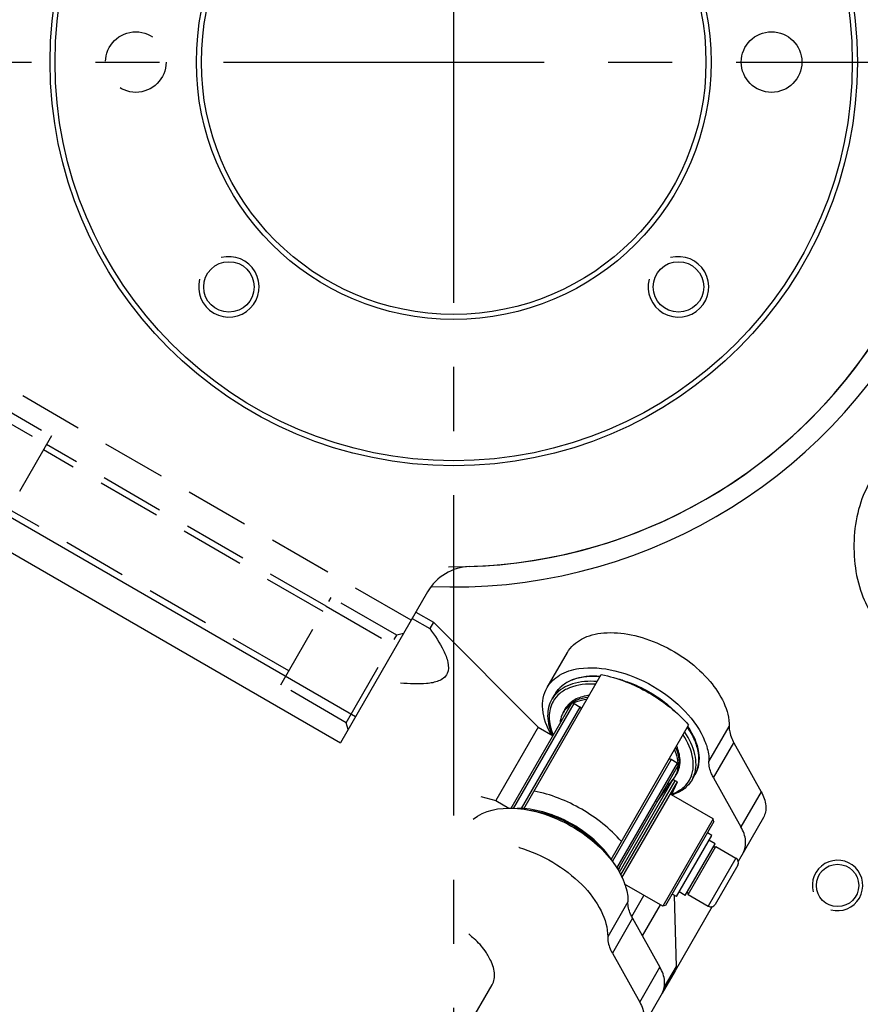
# Model space of a CAD drawing. Header units: millimetres. Extents: x 0 to 7560, y 0 to 5346.
# Tile 14 of 149: x 1650 to 1733, y 930 to 1028. Entities that reach past the tile are written whole.
import ezdxf

# ---------------------------------------------------------------- set-up
doc = ezdxf.new("R2010")
doc.units = ezdxf.units.MM
doc.linetypes.add('CENTER', pattern=[50.8, 31.75, -6.35, 6.35, -6.35])
doc.linetypes.add('HIDDEN', pattern=[9.525, 6.35, -3.175])
for name, color, linetype in [('A2300501_ABL1332', 7, 'Continuous'), ('A2300601_ABL1551', 7, 'Continuous'), ('DUMMY_BOLT_M3_8_SWPW_PBL1564', 7, 'Continuous'), ('M2001303_PBL1373', 7, 'Continuous'), ('M2002301_PBL1556', 7, 'Continuous'), ('M2002401_PBL1681', 7, 'Continuous'), ('M2002501_PBL1563', 7, 'Continuous'), ('M2003001_PBL3', 7, 'Continuous'), ('M2302101_PBL1561', 7, 'Continuous'), ('M2302301_PBL1507', 7, 'Continuous'), ('M2302301_PBL1562', 7, 'Continuous'), ('M2302501_PBL1565', 7, 'Continuous'), ('MISUMI_BD-13_PBL1558', 7, 'Continuous'), ('MISUMI_BD-13_PBL1599', 7, 'Continuous'), ('MISUMI_BD-13_PBL1688', 7, 'Continuous'), ('MISUMI_BD-13_PBL1841', 7, 'Continuous'), ('NSK_F687ZZ1_PBL1552', 7, 'Continuous'), ('NSK_F687ZZ1_PBL1557', 7, 'Continuous'), ('NSK_F687ZZ1_PBL1679', 7, 'Continuous'), ('NSK_F687ZZ1_PBL1842', 7, 'Continuous'), ('RIGHT_VIEW_VBL2', 7, 'Continuous'), ('아래쪽_5_VBL1311', 7, 'Continuous')]:
    doc.layers.add(name, color=color, linetype=linetype)

# ---------------------------------------------------------------- blocks, each defined once
blk = doc.blocks.new('M2001303_PBL1373', base_point=(1978.382, 993.349))
at = {"layer": 'M2001303_PBL1373', "color": 7}
blk.add_circle((2041.417, 911.782), 2.1, dxfattribs=at)
for radius, start, end in [(52, 267.50214, 332.51191), (50, 269.40484, 330.57238)]:
    blk.add_arc((2003.382, 993.349), radius, start, end, dxfattribs=at)
at = {"layer": 'M2001303_PBL1373', "color": 134}
blk.add_arc((2041.417, 911.782), 2.5, 255, 195, dxfattribs=at)
blk = doc.blocks.new('NSK_F687ZZ1_PBL1552', base_point=(2058.502, 1046.899))
at = {"layer": 'NSK_F687ZZ1_PBL1552', "color": 7}
for p, q in [((2052.446, 1047.249), (2052.446, 1046.549)), ((2052.446, 1047.249), (2064.46, 1047.249)), ((2052.646, 1047.449), (2064.558, 1047.449)), ((2052.446, 1046.549), (2064.061, 1046.549))]:
    blk.add_line(p, q, dxfattribs=at)
for centre, start, end in [((2052.646, 1047.249), 90, 180), ((2052.646, 1046.549), 180, 270)]:
    blk.add_arc(centre, 0.2, start, end, dxfattribs=at)
blk = doc.blocks.new('M2002301_PBL1556', base_point=(2058.745, 1026.299))
at = {"layer": 'M2002301_PBL1556', "color": 7}
for p, q in [((2056.246, 1033.531), (2056.246, 1035.249)), ((2064.646, 1033.531), (2064.646, 1035.048)), ((2052.446, 1019.349), (2056.246, 1033.531)), ((2056.246, 1033.531), (2064.646, 1033.531)), ((2065.043, 1032.049), (2064.646, 1033.531)), ((2052.446, 1017.349), (2052.446, 1019.349)), ((2052.446, 1019.349), (2053.162, 1019.349)), ((2053.162, 1017.349), (2053.162, 1019.349))]:
    blk.add_line(p, q, dxfattribs=at)
blk.add_open_spline([(2053.162, 1019.349), (2053.512, 1020.137), (2054.083, 1021.289), (2055.073, 1022.6), (2055.974, 1023.154), (2056.746, 1023.029), (2057.243, 1022.721), (2057.674, 1022.299), (2058.188, 1021.64), (2058.733, 1020.72), (2059.109, 1019.947), (2059.288, 1019.552)], degree=3, knots=[0, 0, 0, 0, 0.261634, 0.386669, 0.500852, 0.556644, 0.614951, 0.676015, 0.73899, 0.868231, 1, 1, 1, 1], dxfattribs=at)
blk = doc.blocks.new('NSK_F687ZZ1_PBL1557', base_point=(2058.499, 1035.799))
at = {"layer": 'NSK_F687ZZ1_PBL1557', "color": 7}
for p, q in [((2052.446, 1035.449), (2052.446, 1036.149)), ((2064.062, 1036.149), (2052.446, 1036.149)), ((2064.456, 1035.449), (2052.446, 1035.449)), ((2064.551, 1035.249), (2052.646, 1035.249))]:
    blk.add_line(p, q, dxfattribs=at)
for centre, start, end in [((2052.646, 1036.149), 90, 180), ((2052.646, 1035.449), 180, 270)]:
    blk.add_arc(centre, 0.2, start, end, dxfattribs=at)
blk = doc.blocks.new('MISUMI_BD-13_PBL1558', base_point=(2059.445, 1047.699))
at = {"layer": 'MISUMI_BD-13_PBL1558', "color": 7}
for p, q in [((2054.046, 1047.7), (2054.069, 1047.949)), ((2064.681, 1047.7), (2054.046, 1047.7)), ((2056.824, 1047.449), (2054.046, 1047.7)), ((2064.843, 1047.949), (2054.069, 1047.949)), ((2064.069, 1047.449), (2064.581, 1047.496))]:
    blk.add_line(p, q, dxfattribs=at)
blk = doc.blocks.new('M2302101_PBL1561', base_point=(2056.704, 1044.849))
at = {"layer": 'M2302101_PBL1561', "color": 7}
for p, q in [((2052.86, 1057.349), (2057.863, 1057.349)), ((2063.029, 1057.349), (2070.369, 1057.349)), ((2047.903, 1051.111), (2050.751, 1055.885)), ((2050.751, 1055.885), (2054.764, 1055.885)), ((2051.916, 1051.111), (2054.764, 1055.885)), ((2051.916, 1051.111), (2047.903, 1051.111)), ((2050.74, 1049.897), (2046.727, 1049.897)), ((2052.42, 1032.349), (2048.407, 1032.349))]:
    blk.add_line(p, q, dxfattribs=at)
for points, knots in [([(2050.751, 1055.885), (2050.999, 1056.301), (2051.569, 1057.015), (2052.459, 1057.349), (2052.86, 1057.349)], [0, 0, 0, 0, 0.547021, 1, 1, 1, 1]), ([(2056.873, 1057.349), (2056.472, 1057.349), (2055.582, 1057.015), (2055.012, 1056.301), (2054.764, 1055.885)], [0, 0, 0, 0, 0.452979, 1, 1, 1, 1]), ([(2046.727, 1049.897), (2046.841, 1049.96), (2047.314, 1050.277), (2047.679, 1050.735), (2047.903, 1051.111)], [0, 0, 0, 0, 0.228301, 1, 1, 1, 1]), ([(2051.916, 1051.111), (2051.836, 1050.977), (2051.523, 1050.506), (2051.1, 1050.096), (2050.74, 1049.897)], [0, 0, 0, 0, 0.274717, 1, 1, 1, 1]), ([(2048.407, 1032.349), (2047.762, 1032.349), (2046.345, 1032.819), (2044.728, 1034.551), (2043.582, 1037.01), (2042.995, 1039.948), (2043.031, 1043.059), (2043.808, 1046.622), (2045.315, 1049.118), (2046.727, 1049.897)], [0, 0, 0, 0, 0.092209, 0.200707, 0.330117, 0.475212, 0.625642, 0.769603, 1, 1, 1, 1]), ([(2049.211, 1048.564), (2049.324, 1048.706), (2049.768, 1049.218), (2050.305, 1049.657), (2050.74, 1049.897)], [0, 0, 0, 0, 0.267015, 1, 1, 1, 1]), ([(2047.052, 1041.35), (2047.052, 1042.709), (2047.383, 1045.261), (2048.471, 1047.639), (2049.211, 1048.564)], [0, 0, 0, 0, 0.534223, 1, 1, 1, 1]), ([(2049.207, 1034.139), (2048.469, 1035.064), (2047.383, 1037.442), (2047.052, 1039.992), (2047.052, 1041.35)], [0, 0, 0, 0, 0.46584, 1, 1, 1, 1]), ([(2056.249, 1035.04), (2055.802, 1034.278), (2054.772, 1032.966), (2053.15, 1032.349), (2052.42, 1032.349)], [0, 0, 0, 0, 0.547707, 1, 1, 1, 1]), ([(2052.42, 1032.349), (2051.836, 1032.349), (2050.567, 1032.724), (2049.628, 1033.613), (2049.207, 1034.139)], [0, 0, 0, 0, 0.464736, 1, 1, 1, 1])]:
    blk.add_open_spline(points, degree=3, knots=knots, dxfattribs=at)
blk = doc.blocks.new('M2302301_PBL1562', base_point=(2083.005, 1044.944))
at = {"layer": 'M2302301_PBL1562', "color": 7}
for p, q in [((2072.925, 1057.349), (2102.609, 1057.349)), ((2102.609, 1057.349), (2102.907, 1056.849)), ((2102.907, 1056.849), (2102.907, 1042.849)), ((2067.968, 1051.111), (2070.816, 1055.885)), ((2074.829, 1055.885), (2070.816, 1055.885)), ((2071.981, 1051.111), (2074.829, 1055.885)), ((2067.968, 1051.111), (2071.981, 1051.111)), ((2066.792, 1049.897), (2070.805, 1049.897)), ((2102.907, 1042.849), (2102.609, 1042.349)), ((2102.609, 1042.349), (2080.644, 1042.349)), ((2078.535, 1040.885), (2078.308, 1040.504))]:
    blk.add_line(p, q, dxfattribs=at)
for centre, radius, start, end in [((2080.105, 1041.014), 12.958, 193.99015, 194.22363), ((2064.548, 1041.092), 13.285, 345.77833, 348.89377)]:
    blk.add_arc(centre, radius, start, end, dxfattribs=at)
for points, knots in [([(2072.925, 1057.349), (2072.524, 1057.349), (2071.634, 1057.015), (2071.064, 1056.301), (2070.816, 1055.885)], [0, 0, 0, 0, 0.452979, 1, 1, 1, 1]), ([(2074.829, 1055.885), (2075.077, 1056.301), (2075.647, 1057.015), (2076.537, 1057.349), (2076.938, 1057.349)], [0, 0, 0, 0, 0.547021, 1, 1, 1, 1]), ([(2084.415, 1054.599), (2084.034, 1054.599), (2083.189, 1054.281), (2082.292, 1053.164), (2081.713, 1051.628), (2081.513, 1049.849), (2081.713, 1048.071), (2082.292, 1046.535), (2083.189, 1045.418), (2084.034, 1045.099), (2084.415, 1045.099)], [0, 0, 0, 0, 0.095053, 0.209831, 0.347781, 0.5, 0.652219, 0.790169, 0.904947, 1, 1, 1, 1]), ([(2085.666, 1054.111), (2085.572, 1054.189), (2085.206, 1054.453), (2084.746, 1054.599), (2084.415, 1054.599)], [0, 0, 0, 0, 0.269172, 1, 1, 1, 1]), ([(2095.153, 1045.099), (2094.772, 1045.099), (2093.926, 1045.418), (2093.029, 1046.535), (2092.45, 1048.071), (2092.25, 1049.849), (2092.45, 1051.628), (2093.029, 1053.164), (2093.926, 1054.281), (2094.772, 1054.599), (2095.153, 1054.599)], [0, 0, 0, 0, 0.095053, 0.209831, 0.347781, 0.5, 0.652219, 0.790169, 0.904947, 1, 1, 1, 1]), ([(2095.153, 1054.599), (2095.261, 1054.599), (2095.714, 1054.556), (2096.137, 1054.331), (2096.403, 1054.111)], [0, 0, 0, 0, 0.238744, 1, 1, 1, 1]), ([(2089.784, 1052.349), (2089.604, 1052.349), (2089.21, 1052.219), (2088.936, 1051.922), (2088.814, 1051.749)], [0, 0, 0, 0, 0.459308, 1, 1, 1, 1]), ([(2089.784, 1047.349), (2089.985, 1047.349), (2090.429, 1047.517), (2090.901, 1048.105), (2091.206, 1048.913), (2091.311, 1049.849), (2091.206, 1050.785), (2090.901, 1051.594), (2090.429, 1052.182), (2089.985, 1052.349), (2089.784, 1052.349)], [0, 0, 0, 0, 0.095059, 0.209831, 0.34778, 0.5, 0.65222, 0.790169, 0.904941, 1, 1, 1, 1]), ([(2100.521, 1052.349), (2100.34, 1052.349), (2099.944, 1052.217), (2099.669, 1051.919), (2099.548, 1051.744)], [0, 0, 0, 0, 0.45907, 1, 1, 1, 1]), ([(2100.521, 1047.349), (2100.722, 1047.349), (2101.166, 1047.517), (2101.639, 1048.105), (2101.943, 1048.913), (2102.048, 1049.849), (2101.943, 1050.785), (2101.639, 1051.594), (2101.166, 1052.182), (2100.722, 1052.349), (2100.521, 1052.349)], [0, 0, 0, 0, 0.095059, 0.209831, 0.34778, 0.5, 0.65222, 0.790169, 0.904941, 1, 1, 1, 1]), ([(2067.968, 1051.111), (2067.888, 1050.977), (2067.575, 1050.506), (2067.152, 1050.096), (2066.792, 1049.897)], [0, 0, 0, 0, 0.274717, 1, 1, 1, 1]), ([(2070.805, 1049.897), (2070.919, 1049.96), (2071.392, 1050.277), (2071.757, 1050.735), (2071.981, 1051.111)], [0, 0, 0, 0, 0.228301, 1, 1, 1, 1]), ([(2067.375, 1032.539), (2066.06, 1033), (2064.428, 1034.98), (2063.39, 1038.026), (2063.016, 1040.853), (2063.202, 1043.727), (2064.055, 1046.97), (2065.497, 1049.182), (2066.792, 1049.897)], [0, 0, 0, 0, 0.210594, 0.3448, 0.49021, 0.637351, 0.776351, 1, 1, 1, 1]), ([(2067.531, 1037.881), (2067.238, 1039.059), (2066.973, 1041.495), (2067.426, 1045.001), (2068.631, 1047.973), (2070.033, 1049.471), (2070.805, 1049.897)], [0, 0, 0, 0, 0.276777, 0.552349, 0.798625, 1, 1, 1, 1]), ([(2088.811, 1047.955), (2088.932, 1047.78), (2089.207, 1047.481), (2089.603, 1047.349), (2089.784, 1047.349)], [0, 0, 0, 0, 0.540927, 1, 1, 1, 1]), ([(2099.552, 1047.949), (2099.673, 1047.775), (2099.947, 1047.48), (2100.341, 1047.349), (2100.521, 1047.349)], [0, 0, 0, 0, 0.540638, 1, 1, 1, 1]), ([(2084.415, 1045.099), (2084.524, 1045.099), (2084.977, 1045.143), (2085.4, 1045.368), (2085.666, 1045.587)], [0, 0, 0, 0, 0.238744, 1, 1, 1, 1]), ([(2096.403, 1045.587), (2096.309, 1045.51), (2095.943, 1045.245), (2095.483, 1045.099), (2095.153, 1045.099)], [0, 0, 0, 0, 0.269172, 1, 1, 1, 1]), ([(2080.644, 1042.349), (2080.243, 1042.349), (2079.354, 1042.015), (2078.783, 1041.301), (2078.535, 1040.885)], [0, 0, 0, 0, 0.452979, 1, 1, 1, 1]), ([(2078.308, 1040.504), (2078.224, 1040.363), (2077.896, 1039.741), (2077.688, 1039.06), (2077.584, 1038.533)], [0, 0, 0, 0, 0.234412, 1, 1, 1, 1])]:
    blk.add_open_spline(points, degree=3, knots=knots, dxfattribs=at)
for points in [[(2084.039, 1054.129), (2083.91, 1054.234), (2083.77, 1054.326), (2083.621, 1054.401)], [(2094.776, 1054.129), (2094.647, 1054.234), (2094.507, 1054.326), (2094.358, 1054.401)], [(2083.621, 1045.298), (2083.77, 1045.372), (2083.91, 1045.465), (2084.039, 1045.569)], [(2094.358, 1045.298), (2094.507, 1045.372), (2094.647, 1045.465), (2094.776, 1045.569)]]:
    blk.add_open_spline(points, degree=3, dxfattribs=at)
blk = doc.blocks.new('M2002501_PBL1563', base_point=(2060.446, 1050.812))
at = {"layer": 'M2002501_PBL1563', "color": 7}
for p, q in [((2055.646, 1053.299), (2055.446, 1053.099)), ((2055.446, 1053.099), (2055.446, 1048.325)), ((2055.446, 1053.099), (2065.446, 1053.099)), ((2055.647, 1053.299), (2065.246, 1053.299)), ((2065.246, 1053.299), (2065.446, 1053.099)), ((2065.446, 1053.099), (2065.446, 1048.73))]:
    blk.add_line(p, q, dxfattribs=at)
blk = doc.blocks.new('DUMMY_BOLT_M3_8_SWPW_PBL1564', base_point=(2060.446, 1055.399))
at = {"layer": 'DUMMY_BOLT_M3_8_SWPW_PBL1564', "color": 7}
for p, q in [((2058.196, 1057.499), (2062.696, 1057.499)), ((2057.696, 1054.699), (2057.696, 1056.999)), ((2057.696, 1056.999), (2063.196, 1056.999)), ((2063.196, 1054.699), (2063.196, 1056.999)), ((2057.496, 1054.499), (2057.496, 1053.799)), ((2063.396, 1054.499), (2057.496, 1054.499)), ((2063.196, 1054.699), (2057.696, 1054.699)), ((2057.896, 1054.499), (2057.696, 1054.699)), ((2062.996, 1054.499), (2063.196, 1054.699)), ((2063.396, 1054.499), (2063.396, 1053.799)), ((2056.946, 1053.799), (2056.946, 1053.299)), ((2063.946, 1053.799), (2056.946, 1053.799)), ((2063.946, 1053.799), (2063.946, 1053.299))]:
    blk.add_line(p, q, dxfattribs=at)
for centre, start, end in [((2058.196, 1056.999), 90, 180), ((2062.696, 1056.999), 0, 90)]:
    blk.add_arc(centre, 0.5, start, end, dxfattribs=at)
blk = doc.blocks.new('M2302501_PBL1565', base_point=(2092.564, 1041.349))
at = {"layer": 'M2302501_PBL1565', "color": 7}
for p, q in [((2094.175, 1061.349), (2094.772, 1062.349)), ((2094.772, 1062.349), (2120.883, 1062.349)), ((2110.824, 1062.349), (2110.228, 1061.349)), ((2121.182, 1061.849), (2120.883, 1062.349)), ((2094.175, 1061.349), (2094.175, 1060.349)), ((2094.175, 1061.349), (2110.228, 1061.349)), ((2110.228, 1061.349), (2110.228, 1060.349)), ((2121.182, 1020.877), (2121.182, 1061.849)), ((2110.228, 1060.349), (2094.175, 1060.349)), ((2116.193, 1059.349), (2116.193, 1039.349)), ((2118.199, 1059.349), (2116.193, 1059.349)), ((2118.199, 1059.349), (2118.199, 1025.349)), ((2070.369, 1057.349), (2072.925, 1057.349)), ((2102.609, 1057.349), (2108.438, 1057.349)), ((2063.946, 1053.559), (2069.961, 1057.229)), ((2069.961, 1057.229), (2072.295, 1057.229)), ((2068.993, 1052.828), (2065.446, 1052.828)), ((2067.855, 1050.949), (2065.446, 1050.949)), ((2098.134, 1033.599), (2098.134, 1042.349)), ((2102.609, 1042.349), (2114.403, 1042.349)), ((2116.193, 1039.349), (2100.141, 1039.349)), ((2098.134, 1025.349), (2098.134, 1032.099)), ((2118.199, 1025.349), (2098.134, 1025.349)), ((2111.688, 1020.349), (2101.117, 1020.349)), ((2120.85, 1020.38), (2110.818, 1020.38)), ((2120.85, 1020.38), (2121.182, 1020.877))]:
    blk.add_line(p, q, dxfattribs=at)
blk.add_arc((2111.15, 1022.152), 1.803, 259.36613, 269.95922, dxfattribs=at)
for points, knots in [([(2116.193, 1059.349), (2116.193, 1059.735), (2116.276, 1060.473), (2116.641, 1061.443), (2117.208, 1062.148), (2117.742, 1062.349), (2117.982, 1062.349)], [0, 0, 0, 0, 0.304448, 0.580339, 0.809898, 1, 1, 1, 1]), ([(2119.989, 1062.349), (2119.748, 1062.349), (2119.214, 1062.148), (2118.648, 1061.443), (2118.282, 1060.473), (2118.199, 1059.735), (2118.199, 1059.349)], [0, 0, 0, 0, 0.190102, 0.419661, 0.695552, 1, 1, 1, 1]), ([(2092.386, 1057.349), (2092.627, 1057.349), (2093.16, 1057.551), (2093.727, 1058.256), (2094.093, 1059.226), (2094.175, 1059.964), (2094.175, 1060.349)], [0, 0, 0, 0, 0.190102, 0.419661, 0.695552, 1, 1, 1, 1]), ([(2110.228, 1060.349), (2110.228, 1059.964), (2110.145, 1059.226), (2109.779, 1058.256), (2109.213, 1057.551), (2108.679, 1057.349), (2108.438, 1057.349)], [0, 0, 0, 0, 0.304448, 0.580339, 0.809898, 1, 1, 1, 1]), ([(2100.141, 1039.349), (2100.141, 1039.735), (2100.058, 1040.473), (2099.692, 1041.443), (2099.125, 1042.148), (2098.592, 1042.349), (2098.351, 1042.349)], [0, 0, 0, 0, 0.304448, 0.580339, 0.809898, 1, 1, 1, 1]), ([(2114.403, 1042.349), (2114.644, 1042.349), (2115.178, 1042.148), (2115.744, 1041.443), (2116.11, 1040.473), (2116.193, 1039.735), (2116.193, 1039.349)], [0, 0, 0, 0, 0.190102, 0.419661, 0.695552, 1, 1, 1, 1]), ([(2101.117, 1020.349), (2100.715, 1020.349), (2099.826, 1020.685), (2098.882, 1021.86), (2098.272, 1023.476), (2098.134, 1024.707), (2098.134, 1025.349)], [0, 0, 0, 0, 0.190097, 0.419659, 0.69556, 1, 1, 1, 1]), ([(2118.199, 1025.349), (2118.199, 1024.751), (2118.362, 1022.893), (2119.533, 1020.627), (2120.85, 1020.38)], [0, 0, 0, 0, 0.308609, 1, 1, 1, 1])]:
    blk.add_open_spline(points, degree=3, knots=knots, dxfattribs=at)
blk.add_open_spline([(2069.961, 1057.229), (2070.082, 1057.303), (2070.227, 1057.349), (2070.369, 1057.349)], degree=3, dxfattribs=at)
blk = doc.blocks.new('MISUMI_BD-13_PBL1599', base_point=(2059.541, 1048.137))
at = {"layer": 'MISUMI_BD-13_PBL1599', "color": 7}
for p, q in [((2055.444, 1048.325), (2054.046, 1048.198)), ((2054.046, 1048.198), (2054.069, 1047.949)), ((2065.035, 1048.198), (2054.046, 1048.198)), ((2064.843, 1047.949), (2054.069, 1047.949))]:
    blk.add_line(p, q, dxfattribs=at)
blk = doc.blocks.new('NSK_F687ZZ1_PBL1679', base_point=(2051.992, 1041.349))
at = {"layer": 'NSK_F687ZZ1_PBL1679', "color": 7}
for p, q in [((2053.142, 1049.349), (2052.581, 1049.349)), ((2053.142, 1033.349), (2052.581, 1033.349))]:
    blk.add_line(p, q, dxfattribs=at)
for centre, radius, start, end in [((2053.145, 1046.47), 2.879, 90.0596, 100.79386), ((2053.303, 1046.4), 2.749, 90.00141, 92.2383), ((2052.565, 1044.963), 4.388, 49.4881, 51.19138), ((2059.174, 1041.644), 11.42, 165.1208, 166.89782), ((2061.166, 1041.349), 13.357, 175.33895, 184.66147), ((2059.171, 1041.054), 11.416, 193.19967, 194.78626), ((2051.294, 1038.923), 6.131, 322.5446, 323.12848), ((2050.988, 1039.031), 6.513, 323.83995, 324.0036), ((2053.145, 1036.228), 2.879, 259.20613, 269.9404)]:
    blk.add_arc(centre, radius, start, end, dxfattribs=at)
for points, knots in [([(2048.798, 1046.372), (2049.199, 1047.196), (2049.98, 1048.325), (2051.442, 1049.201), (2052.211, 1049.349), (2052.581, 1049.349)], [0, 0, 0, 0, 0.545575, 0.78024, 1, 1, 1, 1]), ([(2052.581, 1049.349), (2052.223, 1049.349), (2051.472, 1049.202), (2050.448, 1048.58), (2049.548, 1047.611), (2049.077, 1046.811), (2048.866, 1046.372)], [0, 0, 0, 0, 0.214664, 0.446913, 0.707554, 1, 1, 1, 1]), ([(2052.606, 1049.298), (2051.953, 1049.174), (2050.601, 1048.376), (2049.781, 1047.105), (2049.428, 1046.372)], [0, 0, 0, 0, 0.449767, 1, 1, 1, 1]), ([(2053.196, 1049.147), (2052.511, 1049.12), (2051.005, 1048.431), (2050.118, 1047.121), (2049.739, 1046.363)], [0, 0, 0, 0, 0.447079, 1, 1, 1, 1]), ([(2053.142, 1049.349), (2053.552, 1049.349), (2054.413, 1049.164), (2055.135, 1048.676), (2055.466, 1048.38)], [0, 0, 0, 0, 0.480315, 1, 1, 1, 1]), ([(2055.315, 1048.382), (2055.163, 1048.504), (2054.57, 1048.921), (2053.834, 1049.149), (2053.303, 1049.149)], [0, 0, 0, 0, 0.268518, 1, 1, 1, 1]), ([(2048.056, 1038.447), (2047.947, 1038.915), (2047.621, 1040.827), (2047.722, 1042.813), (2048.052, 1044.232)], [0, 0, 0, 0, 0.24802, 1, 1, 1, 1]), ([(2052.581, 1033.349), (2052.211, 1033.349), (2051.442, 1033.498), (2049.979, 1034.374), (2049.199, 1035.503), (2048.797, 1036.328)], [0, 0, 0, 0, 0.219752, 0.454414, 1, 1, 1, 1]), ([(2048.866, 1036.327), (2049.077, 1035.888), (2049.548, 1035.087), (2050.448, 1034.118), (2051.472, 1033.497), (2052.223, 1033.349), (2052.581, 1033.349)], [0, 0, 0, 0, 0.292446, 0.553087, 0.785336, 1, 1, 1, 1]), ([(2049.428, 1036.327), (2049.781, 1035.594), (2050.601, 1034.323), (2051.953, 1033.524), (2052.606, 1033.4)], [0, 0, 0, 0, 0.550233, 1, 1, 1, 1]), ([(2049.737, 1036.34), (2050.125, 1035.563), (2050.869, 1034.503), (2052.246, 1033.687), (2052.962, 1033.549), (2053.303, 1033.549)], [0, 0, 0, 0, 0.550306, 0.783693, 1, 1, 1, 1]), ([(2056.246, 1035.189), (2055.856, 1034.655), (2054.967, 1033.742), (2053.719, 1033.349), (2053.142, 1033.349)], [0, 0, 0, 0, 0.534139, 1, 1, 1, 1]), ([(2053.303, 1033.549), (2053.826, 1033.549), (2054.965, 1033.897), (2055.792, 1034.713), (2056.161, 1035.194)], [0, 0, 0, 0, 0.463112, 1, 1, 1, 1])]:
    blk.add_open_spline(points, degree=3, knots=knots, dxfattribs=at)
blk = doc.blocks.new('M2002401_PBL1681', base_point=(2055.902, 1041.349))
at = {"layer": 'M2002401_PBL1681', "color": 7}
for p, q in [((2063.983, 1046.349), (2048.619, 1046.349)), ((2063.984, 1036.349), (2048.619, 1036.349))]:
    blk.add_line(p, q, dxfattribs=at)
for points in [[(2048.619, 1036.349), (2048.069, 1037.945), (2047.57, 1041.349), (2048.069, 1044.753), (2048.619, 1046.349)], [(2061.942, 1046.349), (2061.392, 1044.753), (2060.893, 1041.349), (2061.392, 1037.945), (2061.942, 1036.349)]]:
    blk.add_open_spline(points, degree=3, dxfattribs=at)
blk = doc.blocks.new('MISUMI_BD-13_PBL1688', base_point=(2053.005, 1041.349))
at = {"layer": 'MISUMI_BD-13_PBL1688', "color": 7}
for p in [(2054.049, 1047.711), (2054.049, 1047.709)]:
    blk.add_line(p, (2054.039, 1047.712), dxfattribs=at)
for centre, radius, start, end in [((2053.685, 1045.102), 2.662, 111.6032, 113.38051), ((2053.584, 1045.492), 2.257, 90.82801, 94.71995), ((2053.789, 1045.427), 2.3, 94.58677, 99.27935), ((2053.584, 1045.515), 2.235, 90.00019, 90.82199), ((2053.584, 1045.512), 2.237, 88.53328, 89.99937), ((2053.784, 1045.482), 2.245, 90.00837, 94.58093), ((2053.583, 1045.478), 2.271, 83.48308, 88.52214), ((2053.784, 1045.498), 2.229, 88.5607, 89.99939), ((2053.782, 1045.464), 2.263, 83.48299, 88.54941), ((2053.809, 1044.851), 2.942, 118.72116, 121.36235), ((2053.736, 1044.988), 2.787, 113.41012, 118.74244), ((2054.068, 1044.74), 3.047, 121.72917, 122.9096), ((2053.944, 1044.959), 2.796, 115.76372, 117.47476), ((2053.912, 1045.025), 2.721, 113.34187, 115.7665), ((2053.809, 1037.848), 2.942, 238.63765, 241.27884), ((2053.736, 1037.711), 2.787, 241.25756, 246.58989), ((2054.068, 1037.958), 3.047, 237.0904, 238.27083), ((2053.689, 1037.607), 2.673, 246.62137, 247.72793), ((2053.949, 1037.751), 2.807, 242.52719, 243.59199), ((2053.917, 1037.684), 2.733, 243.58347, 246.65415), ((2053.584, 1037.206), 2.257, 265.27995, 269.17199), ((2053.789, 1037.272), 2.3, 260.72054, 265.41323), ((2053.584, 1037.184), 2.235, 269.17802, 269.99981), ((2053.584, 1037.186), 2.237, 270.00063, 271.4666), ((2053.784, 1037.217), 2.245, 265.41907, 269.99163), ((2053.583, 1037.22), 2.271, 271.47775, 276.51704), ((2053.784, 1037.201), 2.229, 270.00061, 271.43942), ((2053.782, 1037.235), 2.263, 271.4507, 276.51712)]:
    blk.add_arc(centre, radius, start, end, dxfattribs=at)
for points in [[(2052.705, 1047.577), (2052.926, 1047.664), (2053.162, 1047.722), (2053.399, 1047.742)], [(2052.833, 1047.524), (2053.02, 1047.605), (2053.217, 1047.664), (2053.418, 1047.697)], [(2054.79, 1047.499), (2054.62, 1047.577), (2054.439, 1047.638), (2054.255, 1047.677)], [(2053.399, 1034.957), (2053.152, 1034.977), (2052.906, 1035.039), (2052.676, 1035.133)], [(2053.418, 1035.002), (2053.217, 1035.034), (2053.02, 1035.094), (2052.833, 1035.174)], [(2054.039, 1034.986), (2054.298, 1035.016), (2054.554, 1035.091), (2054.79, 1035.2)]]:
    blk.add_open_spline(points, degree=3, dxfattribs=at)
for points, knots in [([(2051.219, 1046.374), (2051.297, 1046.477), (2051.604, 1046.852), (2051.975, 1047.178), (2052.278, 1047.363)], [0, 0, 0, 0, 0.266685, 1, 1, 1, 1]), ([(2051.444, 1046.378), (2051.516, 1046.472), (2051.799, 1046.817), (2052.137, 1047.12), (2052.413, 1047.298)], [0, 0, 0, 0, 0.26533, 1, 1, 1, 1]), ([(2052.278, 1035.335), (2052.181, 1035.395), (2051.781, 1035.67), (2051.443, 1036.029), (2051.219, 1036.325)], [0, 0, 0, 0, 0.235046, 1, 1, 1, 1]), ([(2052.413, 1035.4), (2052.324, 1035.458), (2051.962, 1035.72), (2051.651, 1036.05), (2051.444, 1036.321)], [0, 0, 0, 0, 0.236098, 1, 1, 1, 1])]:
    blk.add_open_spline(points, degree=3, knots=knots, dxfattribs=at)
blk = doc.blocks.new('MISUMI_BD-13_PBL1841', base_point=(2052.286, 1041.349))
at = {"layer": 'MISUMI_BD-13_PBL1841', "color": 7}
for centre, radius, start, end in [((2053.478, 1045.118), 2.645, 109.09721, 114.65342), ((2053.441, 1045.221), 2.535, 107.22574, 109.06808), ((2053.384, 1045.498), 2.251, 85.71474, 89.99276), ((2053.478, 1037.581), 2.645, 245.34657, 250.90279), ((2053.444, 1037.486), 2.544, 250.93367, 252.08132), ((2053.384, 1037.2), 2.251, 270.00713, 274.28526)]:
    blk.add_arc(centre, radius, start, end, dxfattribs=at)
for points in [[(2053.384, 1047.749), (2053.15, 1047.749), (2052.914, 1047.711), (2052.69, 1047.642)], [(2052.661, 1035.066), (2052.893, 1034.991), (2053.14, 1034.949), (2053.384, 1034.949)]]:
    blk.add_open_spline(points, degree=3, dxfattribs=at)
for points, knots in [([(2052.375, 1047.521), (2052.249, 1047.464), (2051.726, 1047.174), (2051.295, 1046.738), (2051.019, 1046.374)], [0, 0, 0, 0, 0.232121, 1, 1, 1, 1]), ([(2051.019, 1036.325), (2051.117, 1036.196), (2051.497, 1035.74), (2051.98, 1035.358), (2052.375, 1035.177)], [0, 0, 0, 0, 0.271074, 1, 1, 1, 1])]:
    blk.add_open_spline(points, degree=3, knots=knots, dxfattribs=at)
blk = doc.blocks.new('NSK_F687ZZ1_PBL1842', base_point=(2063.579, 1041.343))
at = {"layer": 'NSK_F687ZZ1_PBL1842', "color": 7}
for centre, radius, start, end in [((2071.209, 1042.85), 8.053, 149.74997, 154.07213), ((2071.198, 1039.843), 8.041, 205.93255, 210.35948)]:
    blk.add_arc(centre, radius, start, end, dxfattribs=at)
for points, knots in [([(2063.967, 1046.371), (2063.217, 1044.832), (2062.577, 1041.349), (2063.217, 1037.865), (2063.967, 1036.327)], [0, 0, 0, 0, 0.50001, 1, 1, 1, 1]), ([(2063.753, 1036.98), (2063.213, 1038.368), (2062.737, 1041.378), (2063.226, 1044.388), (2063.773, 1045.771)], [0, 0, 0, 0, 0.500361, 1, 1, 1, 1])]:
    blk.add_open_spline(points, degree=3, knots=knots, dxfattribs=at)
blk = doc.blocks.new('A2300601_ABL1551', base_point=(2358.699, 1039.849))
at = {"layer": 'DUMMY_BOLT_M3_8_SWPW_PBL1564'}
blk.add_blockref('DUMMY_BOLT_M3_8_SWPW_PBL1564', (2060.446, 1055.399), dxfattribs=at)
at = {"layer": 'M2002301_PBL1556'}
blk.add_blockref('M2002301_PBL1556', (2058.745, 1026.299), dxfattribs=at)
at = {"layer": 'M2002401_PBL1681'}
blk.add_blockref('M2002401_PBL1681', (2055.902, 1041.349), dxfattribs=at)
at = {"layer": 'M2002501_PBL1563'}
blk.add_blockref('M2002501_PBL1563', (2060.446, 1050.812), dxfattribs=at)
at = {"layer": 'M2302101_PBL1561'}
blk.add_blockref('M2302101_PBL1561', (2056.704, 1044.849), dxfattribs=at)
at = {"layer": 'M2302301_PBL1562'}
blk.add_blockref('M2302301_PBL1562', (2083.005, 1044.944), dxfattribs=at)
at = {"layer": 'M2302501_PBL1565'}
blk.add_blockref('M2302501_PBL1565', (2092.564, 1041.349), dxfattribs=at)
at = {"layer": 'MISUMI_BD-13_PBL1558'}
blk.add_blockref('MISUMI_BD-13_PBL1558', (2059.445, 1047.699), dxfattribs=at)
at = {"layer": 'MISUMI_BD-13_PBL1599'}
blk.add_blockref('MISUMI_BD-13_PBL1599', (2059.541, 1048.137), dxfattribs=at)
at = {"layer": 'MISUMI_BD-13_PBL1688'}
blk.add_blockref('MISUMI_BD-13_PBL1688', (2053.005, 1041.349), dxfattribs=at)
at = {"layer": 'MISUMI_BD-13_PBL1841'}
blk.add_blockref('MISUMI_BD-13_PBL1841', (2052.286, 1041.349), dxfattribs=at)
at = {"layer": 'NSK_F687ZZ1_PBL1552'}
blk.add_blockref('NSK_F687ZZ1_PBL1552', (2058.502, 1046.899), dxfattribs=at)
at = {"layer": 'NSK_F687ZZ1_PBL1557'}
blk.add_blockref('NSK_F687ZZ1_PBL1557', (2058.499, 1035.799), dxfattribs=at)
at = {"layer": 'NSK_F687ZZ1_PBL1679'}
blk.add_blockref('NSK_F687ZZ1_PBL1679', (2051.992, 1041.349), dxfattribs=at)
at = {"layer": 'NSK_F687ZZ1_PBL1842'}
blk.add_blockref('NSK_F687ZZ1_PBL1842', (2063.579, 1041.343), dxfattribs=at)
blk = doc.blocks.new('M2003001_PBL3', base_point=(581.646, 254.865))
at = {"layer": 'M2003001_PBL3', "color": 7}
for p, q in [((634.118, 246.675), (649.071, 238.041)), ((622.473, 197.972), (646.473, 239.541)), ((625.071, 196.472), (649.071, 238.041))]:
    blk.add_line(p, q, dxfattribs=at)
at = {"layer": 'M2003001_PBL3', "color": 2, "linetype": 'HIDDEN'}
for p, q in [((636.947, 245.041), (612.947, 203.472)), ((638.246, 244.291), (638.429, 243.608)), ((638.429, 243.608), (634.679, 237.113)), ((635.545, 236.613), (639.545, 243.541)), ((647.089, 238.608), (638.429, 243.608)), ((647.089, 238.608), (643.339, 232.113)), ((647.772, 238.791), (647.089, 238.608)), ((643.339, 232.113), (634.679, 237.113)), ((635.545, 236.613), (619.545, 208.9)), ((636.065, 236.313), (620.065, 208.6)), ((641.954, 232.913), (625.954, 205.2)), ((614.929, 202.905), (618.679, 209.4)), ((615.545, 201.972), (619.545, 208.9)), ((618.679, 209.4), (627.339, 204.4))]:
    blk.add_line(p, q, dxfattribs=at)
at = {"layer": 'M2003001_PBL3', "color": 7}
for centre, radius in [((581.646, 249.257), 40), ((581.646, 249.257), 39.5), ((581.646, 280.757), 3), ((581.646, 249.257), 25.5), ((581.646, 249.257), 25), ((603.92, 271.531), 2.5), ((603.92, 226.983), 2.5)]:
    blk.add_circle(centre, radius, dxfattribs=at)
at = {"layer": 'M2003001_PBL3', "color": 2, "linetype": 'HIDDEN'}
blk.add_circle((581.646, 217.757), 3, dxfattribs=at)
at = {"layer": 'M2003001_PBL3', "color": 7}
for centre, radius, start, end in [((581.646, 249.257), 50, 1.82137, 58.17863), ((636.618, 251.005), 5, 181.82137, 240)]:
    blk.add_arc(centre, radius, start, end, dxfattribs=at)
at = {"layer": 'M2003001_PBL3', "color": 134}
for centre in [(603.92, 271.531), (603.92, 226.983)]:
    blk.add_arc(centre, 3, 255, 195, dxfattribs=at)
blk = doc.blocks.new('RIGHT_VIEW_VBL2', base_point=(581.646, 254.865))
at = {"layer": 'M2003001_PBL3'}
blk.add_blockref('M2003001_PBL3', (581.646, 254.865), dxfattribs=at)
blk = doc.blocks.new('M2302301_PBL1507', base_point=(1931.002, 976.083))
at = {"layer": 'M2302301_PBL1507', "color": 7}
for p, q in [((1925.54, 983.594), (1923.533, 980.119)), ((1931.098, 983.674), (1925.54, 983.594)), ((1929.092, 980.198), (1931.098, 983.674)), ((1930.73, 980.61), (1932.737, 984.085)), ((1923.217, 982.5), (1920.715, 978.167)), ((1929.092, 980.198), (1923.533, 980.119)), ((1918.132, 973.693), (1914.462, 967.337)), ((1947.094, 973.856), (1945.087, 970.381))]:
    blk.add_line(p, q, dxfattribs=at)
for points, knots in [([(1947.094, 973.856), (1947.417, 974.415), (1947.718, 975.876), (1947.026, 978.144), (1945.47, 980.365), (1943.219, 982.343), (1940.507, 983.867), (1937.033, 984.975), (1934.118, 984.918), (1932.737, 984.085)], [0, 0, 0, 0, 0.092209, 0.200707, 0.330117, 0.475212, 0.625642, 0.769603, 1, 1, 1, 1]), ([(1925.54, 983.594), (1925.056, 983.587), (1924.151, 983.451), (1923.418, 982.847), (1923.217, 982.5)], [0, 0, 0, 0, 0.547021, 1, 1, 1, 1]), ([(1932.737, 984.085), (1932.626, 984.018), (1932.115, 983.767), (1931.536, 983.68), (1931.098, 983.674)], [0, 0, 0, 0, 0.228301, 1, 1, 1, 1]), ([(1939.977, 979.531), (1939.173, 979.995), (1937.52, 980.754), (1934.424, 981.519), (1931.936, 981.337), (1930.73, 980.61)], [0, 0, 0, 0, 0.289366, 0.561096, 1, 1, 1, 1]), ([(1929.092, 980.198), (1929.247, 980.2), (1929.812, 980.236), (1930.378, 980.397), (1930.73, 980.61)], [0, 0, 0, 0, 0.274717, 1, 1, 1, 1]), ([(1921.211, 979.025), (1921.411, 979.372), (1922.145, 979.975), (1923.049, 980.112), (1923.533, 980.119)], [0, 0, 0, 0, 0.452979, 1, 1, 1, 1]), ([(1945.087, 970.381), (1945.264, 970.687), (1945.523, 971.387), (1945.587, 973.009), (1944.748, 975.232), (1942.771, 977.627), (1940.978, 978.952), (1939.977, 979.531)], [0, 0, 0, 0, 0.092967, 0.191917, 0.420962, 0.696246, 1, 1, 1, 1]), ([(1940.843, 968.411), (1941.727, 968.417), (1943.378, 968.653), (1944.722, 969.748), (1945.087, 970.381)], [0, 0, 0, 0, 0.547707, 1, 1, 1, 1])]:
    blk.add_open_spline(points, degree=3, knots=knots, dxfattribs=at)
blk = doc.blocks.new('A2300501_ABL1332', base_point=(1787.598, 708.621))
at = {"layer": 'M2302301_PBL1507'}
blk.add_blockref('M2302301_PBL1507', (1931.002, 976.083), dxfattribs=at)
blk = doc.blocks.new('아래쪽_5_VBL1311', base_point=(2149.541, 993.349))
at = {"layer": 'A2300501_ABL1332', "rotation": 120}
blk.add_blockref('A2300501_ABL1332', (2357.856, 948.839), dxfattribs=at)
at = {"layer": 'A2300601_ABL1551', "rotation": 240}
blk.add_blockref('A2300601_ABL1551', (1865.993, 662.386), dxfattribs=at)
at = {"layer": 'M2001303_PBL1373'}
blk.add_blockref('M2001303_PBL1373', (1978.382, 993.349), dxfattribs=at)
at = {"layer": 'RIGHT_VIEW_VBL2', "rotation": 270}
blk.add_blockref('RIGHT_VIEW_VBL2', (2008.989, 993.349), dxfattribs=at)

msp = doc.modelspace()

# ---------------------------------------------------------------- linework, layer by layer
at = {"color": 1, "linetype": 'CENTER'}
for p, q in [((1692.687, 542.752), (1692.687, 1504.855)), ((1212.687, 1023.804), (2122.687, 1023.804))]:
    msp.add_line(p, q, dxfattribs=at)

# ---------------------------------------------------------------- block references
at = {"layer": '아래쪽_5_VBL1311'}
msp.add_blockref('아래쪽_5_VBL1311', (1838.846, 1023.804), dxfattribs=at)

doc.saveas('drawing.dxf')
